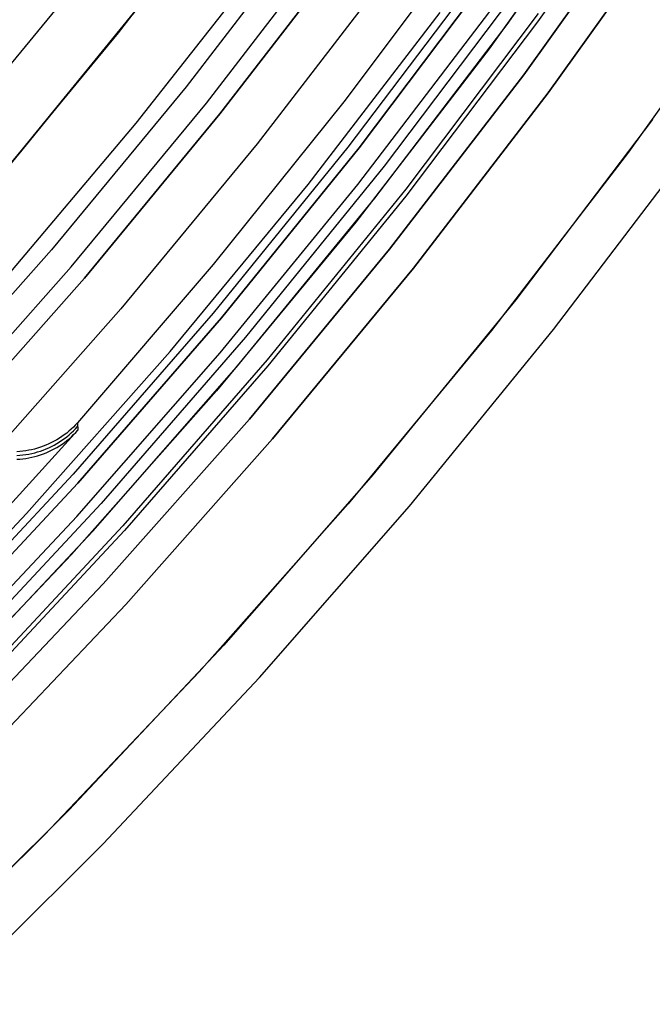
# Model space of a CAD drawing. Header units: millimetres. Extents: x 8926 to 10090, y -5004 to -3986.
# Tile 184 of 256: x 9560 to 9567, y -4408 to -4397. Entities that reach past the tile are written whole.
import ezdxf

# ---------------------------------------------------------------- set-up
doc = ezdxf.new("R2010")
doc.units = ezdxf.units.MM
for name, color, linetype in [('1', 7, 'Continuous'), ('COLOR EXT', 7, 'Continuous'), ('luz', 7, 'Continuous')]:
    doc.layers.add(name, color=color, linetype=linetype)

msp = doc.modelspace()

# ---------------------------------------------------------------- linework, layer by layer
at = {"layer": '1', "color": 250, "true_color": 0x111111}
for p, q in [((9562.606, -4394.937, 47.3), (9561.143, -4396.838, 47.3)), ((9562.606, -4394.937, 56.8), (9561.143, -4396.838, 56.8)), ((9562.606, -4394.937, 52.05), (9561.143, -4396.838, 52.05)), ((9561.143, -4396.838, 47.3), (9559.615, -4398.688, 47.3)), ((9561.143, -4396.838, 56.8), (9559.615, -4398.688, 56.8)), ((9561.143, -4396.838, 52.05), (9559.615, -4398.688, 52.05))]:
    msp.add_line(p, q, dxfattribs=at)
at = {"layer": '1', "color": 29, "true_color": 0x4d342b}
for p, q in [((9561.498, -4396.388, 60.562), (9559.999, -4398.234, 60.562)), ((9559.876, -4398.381, 42.462), (9561.403, -4396.509, 42.462)), ((9561.403, -4396.509, 51.512), (9559.876, -4398.381, 51.512)), ((9567.301, -4397.837, 46.264), (9565.724, -4399.913, 46.264)), ((9567.301, -4397.837, 34.462), (9565.724, -4399.913, 34.462)), ((9567.301, -4397.837, 40.363), (9565.724, -4399.913, 40.363)), ((9566.16, -4400.256, 65.657), (9567.749, -4398.165, 65.657)), ((9565.724, -4399.913, 46.264), (9564.075, -4401.932, 46.264)), ((9565.724, -4399.913, 34.462), (9564.075, -4401.932, 34.462)), ((9565.724, -4399.913, 40.363), (9564.075, -4401.932, 40.363)), ((9564.499, -4402.29, 65.657), (9566.16, -4400.256, 65.657)), ((9564.075, -4401.932, 46.264), (9562.358, -4403.893, 46.264)), ((9564.075, -4401.932, 34.462), (9562.358, -4403.893, 34.462)), ((9564.075, -4401.932, 40.363), (9562.358, -4403.893, 40.363)), ((9562.769, -4404.266, 65.657), (9564.499, -4402.29, 65.657)), ((9562.358, -4403.893, 46.264), (9560.573, -4405.793, 46.264)), ((9562.358, -4403.893, 34.462), (9560.573, -4405.793, 34.462)), ((9562.358, -4403.893, 40.363), (9560.573, -4405.793, 40.363)), ((9560.971, -4406.18, 65.657), (9562.769, -4404.266, 65.657)), ((9560.573, -4405.793, 46.264), (9558.724, -4407.63, 46.264)), ((9560.573, -4405.793, 34.462), (9558.724, -4407.63, 34.462)), ((9560.573, -4405.793, 40.363), (9558.724, -4407.63, 40.363)), ((9559.108, -4408.031, 65.657), (9560.971, -4406.18, 65.657))]:
    msp.add_line(p, q, dxfattribs=at)
at = {"layer": 'COLOR EXT', "color": 30, "true_color": 0xff8d00}
for p, q in [((9565.624, -4396.741, 21.262), (9567.078, -4394.69, 21.262)), ((9566.883, -4394.974, 34.462), (9565.416, -4397.023, 34.462)), ((9566.883, -4394.974, 27.862), (9565.416, -4397.023, 27.862)), ((9567.583, -4395.457, -29.038), (9566.098, -4397.53, -29.038)), ((9566.098, -4397.53, -31.038), (9567.583, -4395.457, -31.038)), ((9567.583, -4395.457, -30.038), (9566.098, -4397.53, -30.038)), ((9565.18, -4395.713, 19.162), (9563.741, -4397.635, 19.162)), ((9568.529, -4396.11, 34.462), (9567.022, -4398.215, 34.462)), ((9568.529, -4396.11, -31.038), (9567.022, -4398.215, -31.038)), ((9568.529, -4396.11, 1.712), (9567.022, -4398.215, 1.712)), ((9565.272, -4396.194, -4.938), (9563.787, -4398.156, -4.938)), ((9563.905, -4398.585, -29.038), (9565.424, -4396.592, -29.038)), ((9564.1, -4398.742, 21.262), (9565.624, -4396.741, 21.262)), ((9565.416, -4397.023, 34.462), (9563.879, -4399.02, 34.462)), ((9565.416, -4397.023, 27.862), (9563.879, -4399.02, 27.862)), ((9566.098, -4397.53, -29.038), (9564.544, -4399.55, -29.038)), ((9564.544, -4399.55, -31.038), (9566.098, -4397.53, -31.038)), ((9566.098, -4397.53, -30.038), (9564.544, -4399.55, -30.038)), ((9563.741, -4397.635, 19.162), (9562.238, -4399.508, 19.162)), ((9563.787, -4398.156, -4.938), (9562.237, -4400.067, -4.938)), ((9567.022, -4398.215, 34.462), (9565.443, -4400.267, 34.462)), ((9567.022, -4398.215, -31.038), (9565.443, -4400.267, -31.038)), ((9567.022, -4398.215, 1.712), (9565.443, -4400.267, 1.712)), ((9562.318, -4400.525, -29.038), (9563.905, -4398.585, -29.038)), ((9562.507, -4400.689, 21.262), (9564.1, -4398.742, 21.262)), ((9563.879, -4399.02, 34.462), (9562.274, -4400.963, 34.462)), ((9563.879, -4399.02, 27.862), (9562.274, -4400.963, 27.862)), ((9562.238, -4399.508, 19.162), (9560.674, -4401.33, 19.162)), ((9564.544, -4399.55, -29.038), (9562.92, -4401.515, -29.038)), ((9562.92, -4401.515, -31.038), (9564.544, -4399.55, -31.038)), ((9564.544, -4399.55, -30.038), (9562.92, -4401.515, -30.038)), ((9562.237, -4400.067, -4.938), (9560.622, -4401.924, -4.938)), ((9565.443, -4400.267, 34.462), (9563.794, -4402.263, 34.462)), ((9565.443, -4400.267, -31.038), (9563.794, -4402.263, -31.038)), ((9565.443, -4400.267, 1.712), (9563.794, -4402.263, 1.712)), ((9560.666, -4402.409, -29.038), (9562.318, -4400.525, -29.038)), ((9560.849, -4402.58, 21.262), (9562.507, -4400.689, 21.262)), ((9562.274, -4400.963, 34.462), (9560.603, -4402.849, 34.462)), ((9562.274, -4400.963, 27.862), (9560.603, -4402.849, 27.862)), ((9560.626, -4401.38, 19.162), (9560.601, -4401.404, 19.162)), ((9560.651, -4401.355, 19.162), (9560.626, -4401.38, 19.162)), ((9560.627, -4401.423, 17.16), (9560.652, -4401.399, 17.159)), ((9560.674, -4401.33, 19.162), (9560.651, -4401.355, 19.162)), ((9560.652, -4401.399, 17.159), (9560.675, -4401.373, 17.159)), ((9560.674, -4401.33, 19.162), (9560.676, -4401.417, 15.162)), ((9560.676, -4401.417, 15.162), (9559.817, -4402.366, 15.162)), ((9560.464, -4401.509, 19.162), (9560.434, -4401.527, 19.162)), ((9560.493, -4401.49, 19.162), (9560.464, -4401.509, 19.162)), ((9560.521, -4401.47, 19.162), (9560.493, -4401.49, 19.162)), ((9560.494, -4401.533, 17.162), (9560.522, -4401.513, 17.162)), ((9560.549, -4401.449, 19.162), (9560.521, -4401.47, 19.162)), ((9560.522, -4401.513, 17.162), (9560.55, -4401.492, 17.161)), ((9560.575, -4401.427, 19.162), (9560.549, -4401.449, 19.162)), ((9560.55, -4401.492, 17.161), (9560.576, -4401.47, 17.161)), ((9560.55, -4401.536, 15.162), (9560.577, -4401.514, 15.162)), ((9560.601, -4401.404, 19.162), (9560.575, -4401.427, 19.162)), ((9560.576, -4401.47, 17.161), (9560.602, -4401.447, 17.16)), ((9560.577, -4401.514, 15.162), (9560.603, -4401.491, 15.162)), ((9560.602, -4401.447, 17.16), (9560.627, -4401.423, 17.16)), ((9560.603, -4401.491, 15.162), (9560.628, -4401.467, 15.162)), ((9560.628, -4401.467, 15.162), (9560.653, -4401.442, 15.162)), ((9560.653, -4401.442, 15.162), (9560.676, -4401.417, 15.162)), ((9560.212, -4401.624, 19.162), (9560.179, -4401.633, 19.162)), ((9560.245, -4401.613, 19.162), (9560.212, -4401.624, 19.162)), ((9560.278, -4401.602, 19.162), (9560.245, -4401.613, 19.162)), ((9560.31, -4401.589, 19.162), (9560.278, -4401.602, 19.162)), ((9560.342, -4401.575, 19.162), (9560.31, -4401.589, 19.162)), ((9560.311, -4401.632, 17.164), (9560.343, -4401.618, 17.164)), ((9560.373, -4401.56, 19.162), (9560.342, -4401.575, 19.162)), ((9560.343, -4401.618, 17.164), (9560.374, -4401.604, 17.163)), ((9560.404, -4401.544, 19.162), (9560.373, -4401.56, 19.162)), ((9560.374, -4401.604, 17.163), (9560.405, -4401.588, 17.163)), ((9560.434, -4401.527, 19.162), (9560.404, -4401.544, 19.162)), ((9560.405, -4401.588, 17.163), (9560.435, -4401.57, 17.163)), ((9560.406, -4401.631, 15.162), (9560.436, -4401.614, 15.162)), ((9560.435, -4401.57, 17.163), (9560.465, -4401.552, 17.162)), ((9560.436, -4401.614, 15.162), (9560.466, -4401.596, 15.162)), ((9560.465, -4401.552, 17.162), (9560.494, -4401.533, 17.162)), ((9560.466, -4401.596, 15.162), (9560.495, -4401.577, 15.162)), ((9560.495, -4401.577, 15.162), (9560.523, -4401.557, 15.162)), ((9560.523, -4401.557, 15.162), (9560.55, -4401.536, 15.162)), ((9562.92, -4401.515, -29.038), (9561.229, -4403.424, -29.038)), ((9561.229, -4403.424, -31.038), (9562.92, -4401.515, -31.038)), ((9562.92, -4401.515, -30.038), (9561.229, -4403.424, -30.038)), ((9560.008, -4401.662, 19.162), (9559.974, -4401.664, 19.162)), ((9559.975, -4401.708, 17.165), (9560.009, -4401.705, 17.165)), ((9560.043, -4401.659, 19.162), (9560.008, -4401.662, 19.162)), ((9560.009, -4401.705, 17.165), (9560.044, -4401.702, 17.165)), ((9560.077, -4401.654, 19.162), (9560.043, -4401.659, 19.162)), ((9560.044, -4401.702, 17.165), (9560.078, -4401.697, 17.165)), ((9560.045, -4401.745, 15.162), (9560.079, -4401.741, 15.162)), ((9560.111, -4401.648, 19.162), (9560.077, -4401.654, 19.162)), ((9560.078, -4401.697, 17.165), (9560.112, -4401.692, 17.165)), ((9560.079, -4401.741, 15.162), (9560.113, -4401.735, 15.162)), ((9560.145, -4401.641, 19.162), (9560.111, -4401.648, 19.162)), ((9560.112, -4401.692, 17.165), (9560.146, -4401.685, 17.165)), ((9560.113, -4401.735, 15.162), (9560.147, -4401.728, 15.162)), ((9560.179, -4401.633, 19.162), (9560.145, -4401.641, 19.162)), ((9560.146, -4401.685, 17.165), (9560.18, -4401.676, 17.165)), ((9560.147, -4401.728, 15.162), (9560.181, -4401.72, 15.162)), ((9560.18, -4401.676, 17.165), (9560.213, -4401.667, 17.165)), ((9560.181, -4401.72, 15.162), (9560.214, -4401.711, 15.162)), ((9560.213, -4401.667, 17.165), (9560.246, -4401.657, 17.165)), ((9560.214, -4401.711, 15.162), (9560.247, -4401.7, 15.162)), ((9560.246, -4401.657, 17.165), (9560.279, -4401.645, 17.164)), ((9560.247, -4401.7, 15.162), (9560.28, -4401.688, 15.162)), ((9560.279, -4401.645, 17.164), (9560.311, -4401.632, 17.164)), ((9560.28, -4401.688, 15.162), (9560.312, -4401.676, 15.162)), ((9560.312, -4401.676, 15.162), (9560.344, -4401.662, 15.162)), ((9560.344, -4401.662, 15.162), (9560.375, -4401.647, 15.162)), ((9560.375, -4401.647, 15.162), (9560.406, -4401.631, 15.162)), ((9559.976, -4401.751, 15.162), (9560.01, -4401.749, 15.162)), ((9560.01, -4401.749, 15.162), (9560.045, -4401.745, 15.162)), ((9560.622, -4401.924, -4.938), (9558.945, -4403.726, -4.938)), ((9563.794, -4402.263, 34.462), (9562.077, -4404.201, 34.462)), ((9563.794, -4402.263, -31.038), (9562.077, -4404.201, -31.038)), ((9563.794, -4402.263, 1.712), (9562.077, -4404.201, 1.712)), ((9558.95, -4404.235, -29.038), (9560.666, -4402.409, -29.038)), ((9559.126, -4404.412, 21.262), (9560.849, -4402.58, 21.262)), ((9560.603, -4402.849, 34.462), (9558.868, -4404.677, 34.462)), ((9560.603, -4402.849, 27.862), (9558.868, -4404.677, 27.862)), ((9561.229, -4403.424, -29.038), (9559.474, -4405.273, -29.038)), ((9559.474, -4405.273, -31.038), (9561.229, -4403.424, -31.038)), ((9561.229, -4403.424, -30.038), (9559.474, -4405.273, -30.038)), ((9562.077, -4404.201, 34.462), (9560.294, -4406.079, 34.462)), ((9562.077, -4404.201, -31.038), (9560.294, -4406.079, -31.038)), ((9562.077, -4404.201, 1.712), (9560.294, -4406.079, 1.712)), ((9560.294, -4406.079, 34.462), (9558.448, -4407.894, 34.462)), ((9560.294, -4406.079, -31.038), (9558.448, -4407.894, -31.038)), ((9560.294, -4406.079, 1.712), (9558.448, -4407.894, 1.712))]:
    msp.add_line(p, q, dxfattribs=at)
at = {"layer": 'luz', "color": 7, "true_color": 0xffffff}
for p, q in [((9567.426, -4394.651, -25.724), (9565.976, -4396.711, -25.736)), ((9567.426, -4394.651, -27.724), (9565.976, -4396.711, -27.736)), ((9567.295, -4395.258, -31.038), (9565.817, -4397.321, -31.038)), ((9565.817, -4397.321, -29.238), (9567.295, -4395.258, -29.238)), ((9565.817, -4397.321, -30.138), (9567.295, -4395.258, -30.138)), ((9563.409, -4395.533, -26.798), (9561.924, -4397.461, -26.798)), ((9562.159, -4397.648, -31.038), (9563.65, -4395.711, -31.038)), ((9562.315, -4397.773, -26.298), (9563.81, -4395.831, -26.298)), ((9563.81, -4395.831, -23.538), (9562.315, -4397.773, -23.538)), ((9562.315, -4397.773, -24.918), (9563.81, -4395.831, -24.918)), ((9561.349, -4397.88, -26.763), (9562.832, -4395.992, -26.763)), ((9564.252, -4396.159, -31.56), (9562.745, -4398.116, -31.56)), ((9563.92, -4398.162, -25.246), (9565.439, -4396.147, -25.234)), ((9563.92, -4398.162, -27.246), (9565.439, -4396.147, -27.234)), ((9565.439, -4396.147, -26.234), (9563.92, -4398.162, -26.246)), ((9565.439, -4396.147, -28.234), (9563.92, -4398.162, -28.246)), ((9563.92, -4398.162, -23.538), (9565.439, -4396.147, -23.538)), ((9565.439, -4396.147, -29.238), (9563.92, -4398.162, -29.238)), ((9563.92, -4398.162, -24.532), (9565.439, -4396.147, -24.532)), ((9563.92, -4398.162, -26.788), (9565.439, -4396.147, -26.788)), ((9563.92, -4398.162, -28.644), (9565.439, -4396.147, -28.644)), ((9559.064, -4398.217, -29.63), (9560.576, -4396.386, -29.63)), ((9565.737, -4396.346, -25.441), (9564.209, -4398.373, -25.453)), ((9565.737, -4396.346, -27.441), (9564.209, -4398.373, -27.453)), ((9565.737, -4396.346, -26.028), (9564.209, -4398.373, -26.04)), ((9565.737, -4396.346, -28.028), (9564.209, -4398.373, -28.04)), ((9563.332, -4398.584, -31.038), (9564.854, -4396.606, -31.038)), ((9565.984, -4396.615, -25.649), (9564.456, -4398.638, -25.661)), ((9565.984, -4396.615, -27.649), (9564.456, -4398.638, -27.661)), ((9565.984, -4396.615, -25.822), (9564.456, -4398.638, -25.834)), ((9565.984, -4396.615, -27.822), (9564.456, -4398.638, -27.834)), ((9565.976, -4396.711, -25.736), (9564.456, -4398.719, -25.748)), ((9565.976, -4396.711, -27.736), (9564.456, -4398.719, -27.748)), ((9565.817, -4397.321, -31.038), (9564.27, -4399.332, -31.038)), ((9564.27, -4399.332, -29.238), (9565.817, -4397.321, -29.238)), ((9564.27, -4399.332, -30.138), (9565.817, -4397.321, -30.138)), ((9561.924, -4397.461, -26.798), (9560.374, -4399.338, -26.798)), ((9560.602, -4399.533, -31.038), (9562.159, -4397.648, -31.038)), ((9559.802, -4399.716, -26.763), (9561.349, -4397.88, -26.763)), ((9560.754, -4399.663, -26.298), (9562.315, -4397.773, -26.298)), ((9562.315, -4397.773, -23.538), (9560.754, -4399.663, -23.538)), ((9560.754, -4399.663, -24.918), (9562.315, -4397.773, -24.918)), ((9562.745, -4398.116, -31.56), (9561.172, -4400.02, -31.56)), ((9562.331, -4400.122, -25.258), (9563.92, -4398.162, -25.246)), ((9562.331, -4400.122, -27.258), (9563.92, -4398.162, -27.246)), ((9563.92, -4398.162, -26.246), (9562.331, -4400.122, -26.258)), ((9563.92, -4398.162, -28.246), (9562.331, -4400.122, -28.258)), ((9562.331, -4400.122, -23.538), (9563.92, -4398.162, -23.538)), ((9563.92, -4398.162, -29.238), (9562.331, -4400.122, -29.238)), ((9562.331, -4400.122, -24.532), (9563.92, -4398.162, -24.532)), ((9562.331, -4400.122, -26.788), (9563.92, -4398.162, -26.788)), ((9562.331, -4400.122, -28.644), (9563.92, -4398.162, -28.644)), ((9564.209, -4398.373, -25.453), (9562.611, -4400.346, -25.465)), ((9564.209, -4398.373, -27.453), (9562.611, -4400.346, -27.465)), ((9564.209, -4398.373, -26.04), (9562.611, -4400.346, -26.052)), ((9564.209, -4398.373, -28.04), (9562.611, -4400.346, -28.052)), ((9561.742, -4400.508, -31.038), (9563.332, -4398.584, -31.038)), ((9564.456, -4398.638, -25.661), (9562.859, -4400.607, -25.672)), ((9564.456, -4398.638, -27.661), (9562.859, -4400.607, -27.672)), ((9564.456, -4398.638, -25.834), (9562.859, -4400.607, -25.846)), ((9564.456, -4398.638, -27.834), (9562.859, -4400.607, -27.846)), ((9564.456, -4398.719, -25.748), (9562.868, -4400.674, -25.759)), ((9564.456, -4398.719, -27.748), (9562.868, -4400.674, -27.759)), ((9560.374, -4399.338, -26.798), (9558.76, -4401.159, -26.798)), ((9564.27, -4399.332, -31.038), (9562.654, -4401.288, -31.038)), ((9562.654, -4401.288, -29.238), (9564.27, -4399.332, -29.238)), ((9562.654, -4401.288, -30.138), (9564.27, -4399.332, -30.138)), ((9558.982, -4401.362, -31.038), (9560.602, -4399.533, -31.038)), ((9559.129, -4401.497, -26.298), (9560.754, -4399.663, -26.298)), ((9560.754, -4399.663, -23.538), (9559.129, -4401.497, -23.538)), ((9559.129, -4401.497, -24.918), (9560.754, -4399.663, -24.918)), ((9561.172, -4400.02, -31.56), (9559.534, -4401.869, -31.56)), ((9560.676, -4402.026, -25.27), (9562.331, -4400.122, -25.258)), ((9560.676, -4402.026, -27.27), (9562.331, -4400.122, -27.258)), ((9562.331, -4400.122, -26.258), (9560.676, -4402.026, -26.27)), ((9562.331, -4400.122, -28.258), (9560.676, -4402.026, -28.27)), ((9560.676, -4402.026, -23.538), (9562.331, -4400.122, -23.538)), ((9562.331, -4400.122, -29.238), (9560.676, -4402.026, -29.238)), ((9560.676, -4402.026, -24.532), (9562.331, -4400.122, -24.532)), ((9560.676, -4402.026, -26.788), (9562.331, -4400.122, -26.788)), ((9560.676, -4402.026, -28.644), (9562.331, -4400.122, -28.644)), ((9562.611, -4400.346, -25.465), (9560.945, -4402.262, -25.477)), ((9562.611, -4400.346, -27.465), (9560.945, -4402.262, -27.477)), ((9562.611, -4400.346, -26.052), (9560.945, -4402.262, -26.064)), ((9562.611, -4400.346, -28.052), (9560.945, -4402.262, -28.064)), ((9560.087, -4402.376, -31.038), (9561.742, -4400.508, -31.038)), ((9562.859, -4400.607, -25.672), (9561.195, -4402.519, -25.684)), ((9562.859, -4400.607, -27.672), (9561.195, -4402.519, -27.684)), ((9562.859, -4400.607, -25.846), (9561.195, -4402.519, -25.857)), ((9562.859, -4400.607, -27.846), (9561.195, -4402.519, -27.857)), ((9562.868, -4400.674, -25.759), (9561.214, -4402.573, -25.771)), ((9562.868, -4400.674, -27.759), (9561.214, -4402.573, -27.771)), ((9562.654, -4401.288, -31.038), (9560.971, -4403.187, -31.038)), ((9560.971, -4403.187, -29.238), (9562.654, -4401.288, -29.238)), ((9560.971, -4403.187, -30.138), (9562.654, -4401.288, -30.138)), ((9558.955, -4403.871, -25.282), (9560.676, -4402.026, -25.27)), ((9558.955, -4403.871, -27.282), (9560.676, -4402.026, -27.27)), ((9560.676, -4402.026, -26.27), (9558.955, -4403.871, -26.282)), ((9560.676, -4402.026, -28.27), (9558.955, -4403.871, -28.282)), ((9558.955, -4403.871, -23.538), (9560.676, -4402.026, -23.538)), ((9560.676, -4402.026, -29.238), (9558.955, -4403.871, -29.238)), ((9558.955, -4403.871, -24.532), (9560.676, -4402.026, -24.532)), ((9558.955, -4403.871, -26.788), (9560.676, -4402.026, -26.788)), ((9558.955, -4403.871, -28.644), (9560.676, -4402.026, -28.644)), ((9560.945, -4402.262, -25.477), (9559.213, -4404.118, -25.489)), ((9560.945, -4402.262, -27.477), (9559.213, -4404.118, -27.489)), ((9560.945, -4402.262, -26.064), (9559.213, -4404.118, -26.076)), ((9560.945, -4402.262, -28.064), (9559.213, -4404.118, -28.076)), ((9558.368, -4404.186, -31.038), (9560.087, -4402.376, -31.038)), ((9561.195, -4402.519, -25.684), (9559.465, -4404.373, -25.696)), ((9561.195, -4402.519, -27.684), (9559.465, -4404.373, -27.696)), ((9561.195, -4402.519, -25.857), (9559.465, -4404.373, -25.869)), ((9561.195, -4402.519, -27.857), (9559.465, -4404.373, -27.869)), ((9561.214, -4402.573, -25.771), (9559.495, -4404.414, -25.783)), ((9561.214, -4402.573, -27.771), (9559.495, -4404.414, -27.783)), ((9560.971, -4403.187, -31.038), (9559.224, -4405.027, -31.038)), ((9559.224, -4405.027, -29.238), (9560.971, -4403.187, -29.238)), ((9559.224, -4405.027, -30.138), (9560.971, -4403.187, -30.138))]:
    msp.add_line(p, q, dxfattribs=at)

doc.saveas('drawing.dxf')
